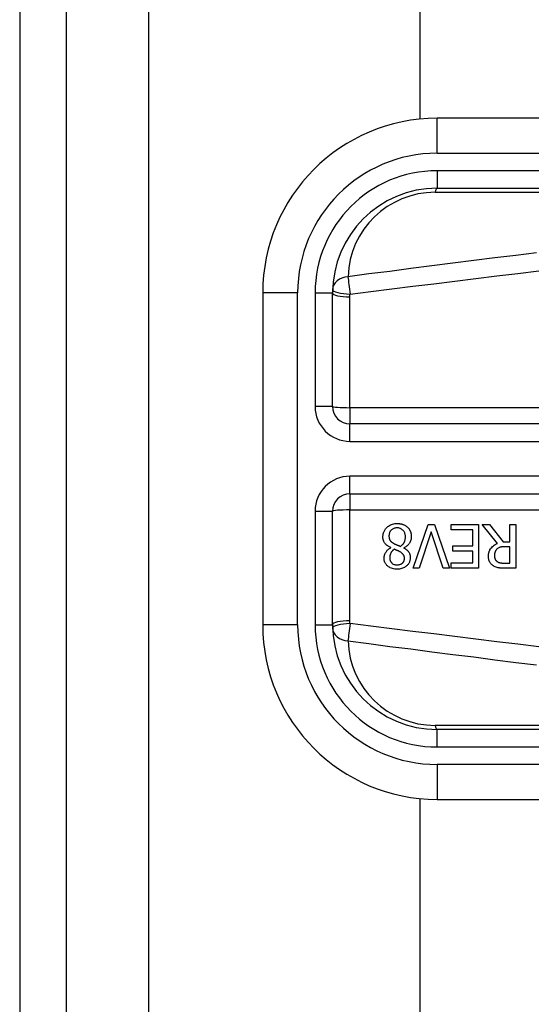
# Model space of a CAD drawing. Header units: inches. Extents: x 2 to 128, y 2 to 83.
# Tile 36 of 100: x 6.376 to 7.133, y 57.262 to 58.716. Entities that reach past the tile are written whole.
import ezdxf

# ---------------------------------------------------------------- set-up
doc = ezdxf.new("R2010")
doc.units = ezdxf.units.IN
doc.header["$LTSCALE"] = 7.686019
doc.header["$MEASUREMENT"] = 0
doc.layers.add('Visible Edges(ANSI)', color=7, linetype='Continuous', lineweight=25)
doc.layers.add('Visible Tangent Edges(ANSI)', color=7, linetype='Continuous', lineweight=25)

msp = doc.modelspace()

# ---------------------------------------------------------------- linework, layer by layer
at = {"layer": 'Visible Edges(ANSI)'}
for p, q in [((6.3761, 63.4439), (6.3761, 24.7821)), ((6.4455, 24.7821), (6.4455, 63.4439)), ((6.9682, 58.569), (6.9682, 62.563)), ((7.8438, 58.5702), (6.9934, 58.5702)), ((6.9934, 58.467), (7.8438, 58.467)), ((6.7355, 58.3123), (6.7355, 57.8223)), ((6.8387, 58.1447), (6.8387, 58.3123)), ((7.7186, 58.1189), (6.8645, 58.1189)), ((6.8645, 58.0158), (7.7186, 58.0158)), ((6.8387, 57.8223), (6.8387, 57.99)), ((6.9581, 57.9059), (6.9803, 57.9703)), ((6.9847, 57.9594), (6.9668, 57.9059)), ((6.9803, 57.9703), (6.9895, 57.9703)), ((7.0025, 57.9059), (6.9847, 57.9594)), ((6.9895, 57.9703), (7.0117, 57.9059)), ((7.0142, 57.9627), (7.0142, 57.9703)), ((7.0142, 57.9703), (7.0546, 57.9703)), ((7.046, 57.9627), (7.0142, 57.9627)), ((7.046, 57.9388), (7.046, 57.9627)), ((7.0546, 57.9703), (7.0546, 57.9059)), ((7.0826, 57.9423), (7.0597, 57.9703)), ((7.0597, 57.9703), (7.0708, 57.9703)), ((7.0708, 57.9703), (7.0912, 57.9447)), ((7.101, 57.9703), (7.1096, 57.9703)), ((7.101, 57.9447), (7.101, 57.9703)), ((7.1096, 57.9703), (7.1096, 57.9059)), ((7.0912, 57.9447), (7.101, 57.9447)), ((6.9247, 57.936), (6.9247, 57.9363)), ((6.9443, 57.9359), (6.9443, 57.9356)), ((7.0164, 57.9311), (7.0164, 57.9388)), ((7.0164, 57.9388), (7.046, 57.9388)), ((7.046, 57.9311), (7.0164, 57.9311)), ((7.046, 57.9135), (7.046, 57.9311)), ((7.101, 57.9375), (7.0935, 57.9375)), ((7.101, 57.9133), (7.101, 57.9375)), ((7.0142, 57.9135), (7.046, 57.9135)), ((7.0142, 57.9059), (7.0142, 57.9135)), ((7.0925, 57.9133), (7.101, 57.9133)), ((6.9668, 57.9059), (6.9581, 57.9059)), ((7.0117, 57.9059), (7.0025, 57.9059)), ((7.0546, 57.9059), (7.0142, 57.9059)), ((7.1096, 57.9059), (7.093, 57.9059)), ((7.8438, 57.6676), (6.9934, 57.6676)), ((6.9682, 30.6603), (6.9682, 57.5657)), ((6.9934, 57.5644), (7.8438, 57.5644))]:
    msp.add_line(p, q, dxfattribs=at)
at = {"layer": 'Visible Edges(ANSI)', "flags": 128}
for points in [[(6.9132, 57.9524), (6.9133, 57.9535), (6.9134, 57.9546), (6.9135, 57.9557), (6.9137, 57.9568), (6.914, 57.9579), (6.9143, 57.959), (6.9148, 57.96), (6.9153, 57.961), (6.9158, 57.962), (6.9164, 57.963), (6.9171, 57.9639), (6.9178, 57.9647), (6.9186, 57.9656), (6.9195, 57.9664), (6.9205, 57.9673), (6.9216, 57.9681), (6.9229, 57.9689), (6.9243, 57.9697), (6.9259, 57.9704), (6.9275, 57.9709), (6.9292, 57.9713), (6.9308, 57.9716), (6.9325, 57.9717), (6.9342, 57.9718)], [(6.9342, 57.9718), (6.9348, 57.9718), (6.9354, 57.9718), (6.936, 57.9717), (6.9365, 57.9717), (6.9371, 57.9717), (6.9377, 57.9716), (6.9382, 57.9715), (6.9388, 57.9714), (6.9394, 57.9713), (6.9399, 57.9712), (6.9405, 57.9711), (6.9411, 57.971), (6.9416, 57.9708), (6.9422, 57.9706), (6.9427, 57.9705), (6.9433, 57.9703), (6.9439, 57.97), (6.9446, 57.9697), (6.9455, 57.9693), (6.9463, 57.9688), (6.9472, 57.9682), (6.9481, 57.9676), (6.9489, 57.967), (6.9497, 57.9662)], [(6.9341, 57.9654), (6.9331, 57.9653), (6.9321, 57.9652), (6.9311, 57.9651), (6.9301, 57.9648), (6.9291, 57.9645), (6.9282, 57.9641), (6.9274, 57.9637), (6.9267, 57.9632), (6.926, 57.9627), (6.9255, 57.9622), (6.925, 57.9617), (6.9245, 57.9611), (6.9241, 57.9606), (6.9238, 57.96), (6.9234, 57.9594), (6.9231, 57.9587), (6.9229, 57.9581), (6.9227, 57.9574), (6.9225, 57.9567), (6.9223, 57.956), (6.9222, 57.9553), (6.9222, 57.9546), (6.9221, 57.9539), (6.9221, 57.9532)], [(6.9465, 57.9519), (6.9465, 57.9529), (6.9464, 57.9539), (6.9462, 57.955), (6.946, 57.956), (6.9457, 57.9569), (6.9454, 57.9579), (6.9449, 57.9588), (6.9445, 57.9596), (6.944, 57.9604), (6.9434, 57.961), (6.9429, 57.9617), (6.9424, 57.9622), (6.9418, 57.9627), (6.9412, 57.9632), (6.9406, 57.9636), (6.9399, 57.964), (6.9393, 57.9643), (6.9386, 57.9646), (6.9378, 57.9648), (6.9371, 57.965), (6.9364, 57.9652), (6.9356, 57.9653), (6.9349, 57.9653), (6.9341, 57.9654)], [(6.9497, 57.9662), (6.9501, 57.9659), (6.9505, 57.9655), (6.9508, 57.9651), (6.9512, 57.9647), (6.9515, 57.9642), (6.9518, 57.9638), (6.9521, 57.9634), (6.9524, 57.9629), (6.9527, 57.9625), (6.9529, 57.962), (6.9532, 57.9615), (6.9534, 57.961), (6.9536, 57.9605), (6.9539, 57.96), (6.9541, 57.9594), (6.9543, 57.9588), (6.9545, 57.9581), (6.9547, 57.9573), (6.9549, 57.9566), (6.955, 57.9558), (6.9551, 57.9549), (6.9552, 57.9541), (6.9552, 57.9533), (6.9552, 57.9525)], [(6.9247, 57.9363), (6.9238, 57.9367), (6.9229, 57.9372), (6.922, 57.9377), (6.9211, 57.9382), (6.9203, 57.9388), (6.9194, 57.9394), (6.9187, 57.94), (6.9179, 57.9407), (6.9172, 57.9414), (6.9166, 57.9421), (6.916, 57.9428), (6.9155, 57.9435), (6.9151, 57.9443), (6.9147, 57.945), (6.9144, 57.9457), (6.9141, 57.9464), (6.9139, 57.9471), (6.9137, 57.9478), (6.9136, 57.9486), (6.9134, 57.9493), (6.9133, 57.9501), (6.9133, 57.9508), (6.9132, 57.9516), (6.9132, 57.9524)], [(6.9221, 57.9532), (6.9221, 57.9525), (6.9222, 57.9518), (6.9222, 57.9511), (6.9223, 57.9504), (6.9225, 57.9497), (6.9227, 57.949), (6.9229, 57.9484), (6.9232, 57.9478), (6.9234, 57.9473), (6.9237, 57.9468), (6.9241, 57.9463), (6.9244, 57.946), (6.9247, 57.9456), (6.9251, 57.9452), (6.9255, 57.9449), (6.9259, 57.9446), (6.9263, 57.9442), (6.9268, 57.9439), (6.9272, 57.9436), (6.9277, 57.9433), (6.9282, 57.943), (6.9287, 57.9427), (6.9292, 57.9424), (6.9297, 57.9421)], [(6.9297, 57.9421), (6.9299, 57.942), (6.9301, 57.9419), (6.9303, 57.9418), (6.9305, 57.9417), (6.9308, 57.9415), (6.931, 57.9414), (6.9313, 57.9413), (6.9315, 57.9412), (6.9318, 57.9411), (6.9321, 57.9409), (6.9325, 57.9408), (6.9328, 57.9407), (6.9332, 57.9405), (6.9336, 57.9403), (6.934, 57.9402), (6.9344, 57.94), (6.9349, 57.9398), (6.9354, 57.9396), (6.9359, 57.9394), (6.9365, 57.9392), (6.9371, 57.9389), (6.9377, 57.9387), (6.9384, 57.9384), (6.9391, 57.9381)], [(6.9391, 57.9381), (6.9396, 57.9384), (6.9401, 57.9387), (6.9405, 57.9391), (6.9409, 57.9394), (6.9414, 57.9398), (6.9418, 57.9402), (6.9422, 57.9406), (6.9425, 57.941), (6.9429, 57.9414), (6.9432, 57.9419), (6.9436, 57.9423), (6.9439, 57.9428), (6.9442, 57.9433), (6.9445, 57.9438), (6.9449, 57.9444), (6.9452, 57.9451), (6.9455, 57.9458), (6.9458, 57.9466), (6.946, 57.9475), (6.9462, 57.9484), (6.9463, 57.9492), (6.9464, 57.9501), (6.9465, 57.951), (6.9465, 57.9519)], [(6.9552, 57.9525), (6.9552, 57.9518), (6.9552, 57.9511), (6.9551, 57.9504), (6.955, 57.9497), (6.9549, 57.949), (6.9548, 57.9484), (6.9546, 57.9477), (6.9544, 57.947), (6.9542, 57.9464), (6.9539, 57.9457), (6.9536, 57.945), (6.9533, 57.9443), (6.9529, 57.9436), (6.9524, 57.9428), (6.9519, 57.9421), (6.9513, 57.9413), (6.9506, 57.9405), (6.9498, 57.9397), (6.949, 57.9389), (6.9481, 57.9382), (6.9472, 57.9376), (6.9463, 57.937), (6.9453, 57.9364), (6.9443, 57.9359)], [(7.0692, 57.9234), (7.0692, 57.924), (7.0693, 57.9246), (7.0693, 57.9253), (7.0694, 57.9259), (7.0694, 57.9266), (7.0695, 57.9272), (7.0696, 57.9278), (7.0698, 57.9284), (7.0699, 57.9291), (7.0701, 57.9297), (7.0703, 57.9303), (7.0705, 57.9309), (7.0707, 57.9315), (7.0711, 57.9322), (7.0715, 57.9331), (7.0721, 57.9342), (7.0729, 57.9353), (7.074, 57.9365), (7.0752, 57.9378), (7.0765, 57.9389), (7.0779, 57.9399), (7.0794, 57.9408), (7.081, 57.9416), (7.0826, 57.9423)], [(6.9149, 57.9208), (6.9149, 57.9214), (6.9149, 57.922), (6.915, 57.9226), (6.915, 57.9231), (6.9151, 57.9237), (6.9153, 57.9243), (6.9154, 57.9249), (6.9156, 57.9254), (6.9158, 57.926), (6.916, 57.9265), (6.9162, 57.9271), (6.9165, 57.9278), (6.9169, 57.9285), (6.9173, 57.9292), (6.9178, 57.93), (6.9183, 57.9307), (6.9189, 57.9315), (6.9196, 57.9323), (6.9204, 57.933), (6.9212, 57.9337), (6.922, 57.9344), (6.9228, 57.935), (6.9237, 57.9355), (6.9247, 57.936)], [(6.9297, 57.9338), (6.9294, 57.9336), (6.9292, 57.9333), (6.9289, 57.9331), (6.9286, 57.9329), (6.9283, 57.9326), (6.928, 57.9323), (6.9277, 57.9321), (6.9274, 57.9318), (6.9272, 57.9315), (6.9269, 57.9313), (6.9267, 57.931), (6.9264, 57.9307), (6.9262, 57.9304), (6.926, 57.9301), (6.9257, 57.9298), (6.9255, 57.9295), (6.9253, 57.9292), (6.925, 57.9287), (6.9247, 57.9279), (6.9243, 57.9269), (6.9239, 57.9255), (6.9235, 57.924), (6.9234, 57.9225), (6.9233, 57.9209)], [(6.9388, 57.9298), (6.9387, 57.9299), (6.9384, 57.93), (6.9382, 57.9301), (6.9379, 57.9303), (6.9377, 57.9304), (6.9374, 57.9306), (6.937, 57.9307), (6.9367, 57.9309), (6.9363, 57.9311), (6.936, 57.9313), (6.9356, 57.9314), (6.9352, 57.9316), (6.9347, 57.9318), (6.9343, 57.932), (6.9339, 57.9322), (6.9334, 57.9324), (6.933, 57.9326), (6.9325, 57.9328), (6.9321, 57.933), (6.9316, 57.9331), (6.9311, 57.9333), (6.9307, 57.9335), (6.9302, 57.9337), (6.9297, 57.9338)], [(6.945, 57.9204), (6.945, 57.9207), (6.945, 57.9211), (6.945, 57.9214), (6.9449, 57.9217), (6.9449, 57.9221), (6.9448, 57.9224), (6.9448, 57.9228), (6.9447, 57.9231), (6.9446, 57.9234), (6.9445, 57.9237), (6.9444, 57.9241), (6.9442, 57.9244), (6.9441, 57.9248), (6.9438, 57.9252), (6.9436, 57.9256), (6.9432, 57.9261), (6.9428, 57.9266), (6.9424, 57.9271), (6.9418, 57.9276), (6.9413, 57.9281), (6.9407, 57.9286), (6.9401, 57.929), (6.9395, 57.9294), (6.9388, 57.9298)], [(6.9443, 57.9356), (6.9449, 57.9353), (6.9454, 57.935), (6.9459, 57.9346), (6.9465, 57.9343), (6.947, 57.9339), (6.9475, 57.9335), (6.948, 57.9331), (6.9485, 57.9327), (6.949, 57.9323), (6.9494, 57.9318), (6.9499, 57.9314), (6.9503, 57.9309), (6.9507, 57.9304), (6.9511, 57.9299), (6.9515, 57.9294), (6.9519, 57.9288), (6.9523, 57.928), (6.9526, 57.9272), (6.953, 57.9263), (6.9532, 57.9254), (6.9534, 57.9244), (6.9536, 57.9234), (6.9536, 57.9224), (6.9537, 57.9214)], [(7.0818, 57.9342), (7.0815, 57.9339), (7.0813, 57.9336), (7.081, 57.9333), (7.0807, 57.933), (7.0805, 57.9326), (7.0803, 57.9323), (7.08, 57.932), (7.0798, 57.9316), (7.0796, 57.9312), (7.0795, 57.9309), (7.0793, 57.9305), (7.0791, 57.9301), (7.079, 57.9297), (7.0789, 57.9292), (7.0787, 57.9288), (7.0786, 57.9283), (7.0785, 57.9278), (7.0784, 57.9273), (7.0783, 57.9267), (7.0783, 57.9262), (7.0782, 57.9256), (7.0782, 57.9251), (7.0782, 57.9246), (7.0782, 57.924)], [(7.0935, 57.9375), (7.0931, 57.9375), (7.0927, 57.9375), (7.0924, 57.9375), (7.092, 57.9375), (7.0916, 57.9375), (7.0912, 57.9374), (7.0909, 57.9374), (7.0905, 57.9374), (7.0901, 57.9374), (7.0897, 57.9373), (7.0893, 57.9373), (7.089, 57.9372), (7.0886, 57.9372), (7.0882, 57.9371), (7.0879, 57.9371), (7.0875, 57.937), (7.0871, 57.9369), (7.0868, 57.9368), (7.0862, 57.9367), (7.0855, 57.9365), (7.0846, 57.9361), (7.0836, 57.9356), (7.0827, 57.9349), (7.0818, 57.9342)], [(6.9342, 57.9044), (6.9325, 57.9044), (6.9308, 57.9046), (6.929, 57.9048), (6.9273, 57.9052), (6.9257, 57.9058), (6.9241, 57.9064), (6.9227, 57.9071), (6.9216, 57.9079), (6.9206, 57.9086), (6.9198, 57.9093), (6.9191, 57.91), (6.9185, 57.9107), (6.9179, 57.9114), (6.9174, 57.9121), (6.9169, 57.9129), (6.9164, 57.9137), (6.9161, 57.9145), (6.9157, 57.9154), (6.9155, 57.9162), (6.9152, 57.9171), (6.9151, 57.918), (6.9149, 57.919), (6.9149, 57.9199), (6.9149, 57.9208)], [(6.9233, 57.9209), (6.9233, 57.9204), (6.9234, 57.9199), (6.9234, 57.9194), (6.9235, 57.9189), (6.9236, 57.9183), (6.9237, 57.9179), (6.9239, 57.9174), (6.9241, 57.9169), (6.9243, 57.9164), (6.9245, 57.9159), (6.9248, 57.9155), (6.925, 57.9151), (6.9253, 57.9147), (6.9257, 57.9143), (6.926, 57.9139), (6.9264, 57.9135), (6.9269, 57.913), (6.9276, 57.9125), (6.9285, 57.912), (6.9296, 57.9115), (6.9307, 57.9112), (6.9319, 57.9109), (6.9331, 57.9108), (6.9343, 57.9108)], [(6.9537, 57.9214), (6.9536, 57.9204), (6.9536, 57.9194), (6.9534, 57.9185), (6.9532, 57.9175), (6.953, 57.9166), (6.9527, 57.9157), (6.9523, 57.9148), (6.9519, 57.9139), (6.9514, 57.913), (6.9509, 57.9122), (6.9503, 57.9114), (6.9497, 57.9107), (6.949, 57.91), (6.9482, 57.9092), (6.9473, 57.9085), (6.9462, 57.9077), (6.945, 57.907), (6.9436, 57.9063), (6.9421, 57.9057), (6.9406, 57.9052), (6.939, 57.9048), (6.9375, 57.9046), (6.9358, 57.9044), (6.9342, 57.9044)], [(6.9343, 57.9108), (6.9353, 57.9108), (6.9363, 57.9109), (6.9373, 57.9111), (6.9382, 57.9113), (6.9392, 57.9116), (6.94, 57.912), (6.9408, 57.9125), (6.9414, 57.9129), (6.942, 57.9133), (6.9424, 57.9137), (6.9428, 57.9141), (6.9431, 57.9145), (6.9434, 57.9149), (6.9437, 57.9153), (6.944, 57.9158), (6.9442, 57.9163), (6.9444, 57.9168), (6.9446, 57.9173), (6.9447, 57.9178), (6.9448, 57.9183), (6.9449, 57.9188), (6.945, 57.9193), (6.945, 57.9198), (6.945, 57.9204)], [(7.0766, 57.9092), (7.0759, 57.9097), (7.0752, 57.9102), (7.0745, 57.9108), (7.0739, 57.9113), (7.0733, 57.9119), (7.0728, 57.9126), (7.0723, 57.9132), (7.0718, 57.9139), (7.0714, 57.9146), (7.071, 57.9153), (7.0707, 57.9159), (7.0704, 57.9165), (7.0702, 57.9171), (7.07, 57.9177), (7.0698, 57.9183), (7.0697, 57.9188), (7.0696, 57.9194), (7.0695, 57.9199), (7.0694, 57.9205), (7.0693, 57.9211), (7.0693, 57.9216), (7.0693, 57.9222), (7.0692, 57.9228), (7.0692, 57.9234)], [(7.0782, 57.924), (7.0782, 57.9237), (7.0782, 57.9233), (7.0782, 57.923), (7.0782, 57.9226), (7.0783, 57.9223), (7.0783, 57.9219), (7.0784, 57.9216), (7.0785, 57.9212), (7.0785, 57.9209), (7.0786, 57.9205), (7.0787, 57.9202), (7.0788, 57.9198), (7.079, 57.9195), (7.0791, 57.9192), (7.0793, 57.9188), (7.0795, 57.9184), (7.0797, 57.9181), (7.08, 57.9177), (7.0803, 57.9172), (7.0806, 57.9168), (7.081, 57.9165), (7.0814, 57.9161), (7.0818, 57.9158), (7.0823, 57.9155)], [(7.0823, 57.9155), (7.0826, 57.9152), (7.083, 57.915), (7.0834, 57.9148), (7.0839, 57.9146), (7.0843, 57.9144), (7.0847, 57.9143), (7.0851, 57.9141), (7.0856, 57.914), (7.086, 57.9139), (7.0865, 57.9138), (7.0869, 57.9137), (7.0874, 57.9136), (7.0879, 57.9135), (7.0884, 57.9135), (7.0888, 57.9134), (7.0893, 57.9134), (7.0898, 57.9134), (7.0902, 57.9133), (7.0906, 57.9133), (7.0911, 57.9133), (7.0915, 57.9133), (7.0918, 57.9133), (7.0922, 57.9133), (7.0925, 57.9133)], [(7.093, 57.9059), (7.0925, 57.9059), (7.092, 57.9059), (7.0915, 57.9059), (7.0909, 57.9059), (7.0904, 57.9059), (7.0899, 57.9059), (7.0894, 57.9059), (7.0889, 57.9059), (7.0883, 57.906), (7.0878, 57.906), (7.0873, 57.906), (7.0868, 57.9061), (7.0863, 57.9061), (7.0857, 57.9062), (7.0852, 57.9062), (7.0847, 57.9063), (7.0842, 57.9064), (7.0837, 57.9064), (7.0831, 57.9066), (7.0821, 57.9068), (7.0808, 57.9072), (7.0794, 57.9077), (7.0779, 57.9084), (7.0766, 57.9092)]]:
    msp.add_lwpolyline(points, dxfattribs=at)
at = {"layer": 'Visible Edges(ANSI)'}
for centre, radius, start, end in [((6.9934, 58.3123), 0.2579, 90, 180), ((6.9934, 58.3123), 0.1547, 90, 180), ((6.8645, 58.1447), 0.0258, 180, 270), ((6.8645, 57.99), 0.0258, 90, 180), ((6.9934, 57.8223), 0.2579, 180, 270), ((6.9934, 57.8223), 0.1547, 180, 270)]:
    msp.add_arc(centre, radius, start, end, dxfattribs=at)
at = {"layer": 'Visible Tangent Edges(ANSI)'}
for p, q in [((6.5673, 24.7821), (6.5673, 63.4439)), ((6.9934, 58.5186), (6.9934, 58.5702)), ((6.9934, 58.5186), (7.8438, 58.5186)), ((6.9934, 58.4928), (6.9934, 58.467)), ((7.8438, 58.4928), (6.9934, 58.4928)), ((6.9904, 58.461), (7.7098, 58.461)), ((6.7871, 58.3123), (6.7355, 58.3123)), ((6.7871, 57.8223), (6.7871, 58.3123)), ((6.8129, 58.3123), (6.8387, 58.3123)), ((6.8129, 58.3123), (6.8129, 58.1447)), ((6.8645, 58.1428), (6.8645, 58.3064)), ((6.8387, 58.1447), (6.8129, 58.1447)), ((7.7186, 58.1428), (6.8645, 58.1428)), ((6.8645, 58.1428), (6.8645, 58.1189)), ((6.8645, 58.0931), (6.8645, 58.1189)), ((6.8645, 58.0931), (7.7186, 58.0931)), ((6.8645, 58.0158), (6.8645, 58.0415)), ((7.7186, 58.0415), (6.8645, 58.0415)), ((6.8645, 58.0158), (6.8645, 57.9918)), ((6.8129, 57.99), (6.8387, 57.99)), ((6.8129, 57.99), (6.8129, 57.8223)), ((6.8645, 57.8282), (6.8645, 57.9918)), ((6.8645, 57.9918), (7.7186, 57.9918)), ((6.7871, 57.8223), (6.7355, 57.8223)), ((6.8129, 57.8223), (6.8387, 57.8223)), ((7.7098, 57.6736), (6.9904, 57.6736)), ((6.9934, 57.6418), (6.9934, 57.6676)), ((6.9934, 57.6418), (7.8438, 57.6418)), ((7.8438, 57.616), (6.9934, 57.616)), ((6.9934, 57.616), (6.9934, 57.5644))]:
    msp.add_line(p, q, dxfattribs=at)
at = {"layer": 'Visible Tangent Edges(ANSI)', "flags": 128}
for points in [[(7.1405, 58.3717), (7.1095, 58.3678), (7.0785, 58.3639), (7.0475, 58.36), (7.0165, 58.3561), (6.9855, 58.3521), (6.9545, 58.3482), (6.9235, 58.3442), (6.8925, 58.3403), (6.8615, 58.3363)], [(6.8646, 58.3105), (6.8955, 58.3144), (6.9265, 58.3182), (6.9575, 58.3221), (6.9885, 58.3259), (7.0195, 58.3298), (7.0505, 58.3336), (7.0815, 58.3374), (7.1125, 58.3412), (7.1435, 58.345)], [(6.8645, 58.3064), (6.8645, 58.3066), (6.8645, 58.3068), (6.8645, 58.3069), (6.8645, 58.3071), (6.8645, 58.3073), (6.8645, 58.3074), (6.8645, 58.3076), (6.8645, 58.3078), (6.8645, 58.3079), (6.8645, 58.3081), (6.8645, 58.3083), (6.8645, 58.3085), (6.8645, 58.3086), (6.8645, 58.3088), (6.8645, 58.309), (6.8645, 58.3091), (6.8645, 58.3093), (6.8645, 58.3095), (6.8645, 58.3097), (6.8645, 58.3098), (6.8645, 58.31), (6.8645, 58.3102), (6.8646, 58.3103), (6.8646, 58.3105)], [(6.8646, 57.8241), (6.8646, 57.8243), (6.8645, 57.8245), (6.8645, 57.8246), (6.8645, 57.8248), (6.8645, 57.825), (6.8645, 57.8251), (6.8645, 57.8253), (6.8645, 57.8255), (6.8645, 57.8257), (6.8645, 57.8258), (6.8645, 57.826), (6.8645, 57.8262), (6.8645, 57.8263), (6.8645, 57.8265), (6.8645, 57.8267), (6.8645, 57.8269), (6.8645, 57.827), (6.8645, 57.8272), (6.8645, 57.8274), (6.8645, 57.8275), (6.8645, 57.8277), (6.8645, 57.8279), (6.8645, 57.828), (6.8645, 57.8282)], [(7.1435, 57.7896), (7.1125, 57.7934), (7.0815, 57.7972), (7.0505, 57.801), (7.0195, 57.8049), (6.9885, 57.8087), (6.9575, 57.8125), (6.9265, 57.8164), (6.8955, 57.8203), (6.8646, 57.8241)], [(6.8615, 57.7984), (6.8925, 57.7944), (6.9235, 57.7904), (6.9545, 57.7865), (6.9855, 57.7825), (7.0165, 57.7786), (7.0475, 57.7747), (7.0785, 57.7707), (7.1095, 57.7668), (7.1405, 57.763)]]:
    msp.add_lwpolyline(points, dxfattribs=at)
at = {"layer": 'Visible Tangent Edges(ANSI)'}
for centre, radius, start, end in [((6.9934, 58.3123), 0.2063, 90, 180), ((6.9934, 58.3123), 0.1805, 90, 180), ((6.9904, 58.3321), 0.1289, 90, 178.1337), ((6.8645, 58.1447), 0.0516, 180, 270), ((6.8645, 57.99), 0.0516, 90, 180), ((6.9934, 57.8223), 0.2063, 180, 270), ((6.9934, 57.8223), 0.1805, 180, 270), ((6.9904, 57.8026), 0.1289, 181.8663, 270)]:
    msp.add_arc(centre, radius, start, end, dxfattribs=at)
for centre, major_axis, ratio, start_param, end_param in [((6.9934, 58.4413), (0, 0.0258), 0.183721, 0, 0.697296), ((6.8646, 58.3165), (-0.0258, 0.0008), 0.770235, 4.855758, 6.283185), ((6.8646, 58.3165), (-0.0033, 0.0256), 0.030516, 0.6835, 1.803862), ((6.8646, 58.3165), (-0.0258, 0.0008), 0.232745, 0, 1.57838), ((6.8645, 58.3123), (-0.0258, 0), 0.228742, 0, 1.570796), ((6.8645, 58.1447), (-0.0258, 0), 0.07065, 0, 1.570796), ((6.8645, 57.99), (-0.0258, 0), 0.07065, 4.712389, 6.283185), ((6.8645, 57.8223), (-0.0258, 0), 0.228742, 4.712389, 6.283185), ((6.8646, 57.8181), (-0.0258, -0.0008), 0.232745, 4.704805, 6.283185), ((6.8646, 57.8181), (-0.0258, -0.0008), 0.770235, 0, 1.427427), ((6.8646, 57.8181), (0.0033, 0.0256), 0.030516, 1.33773, 2.458093), ((6.9934, 57.6934), (0, -0.0258), 0.183721, 5.58589, 6.283185)]:
    msp.add_ellipse(centre, major_axis=major_axis, ratio=ratio, start_param=start_param, end_param=end_param, dxfattribs=at)

doc.saveas('drawing.dxf')
